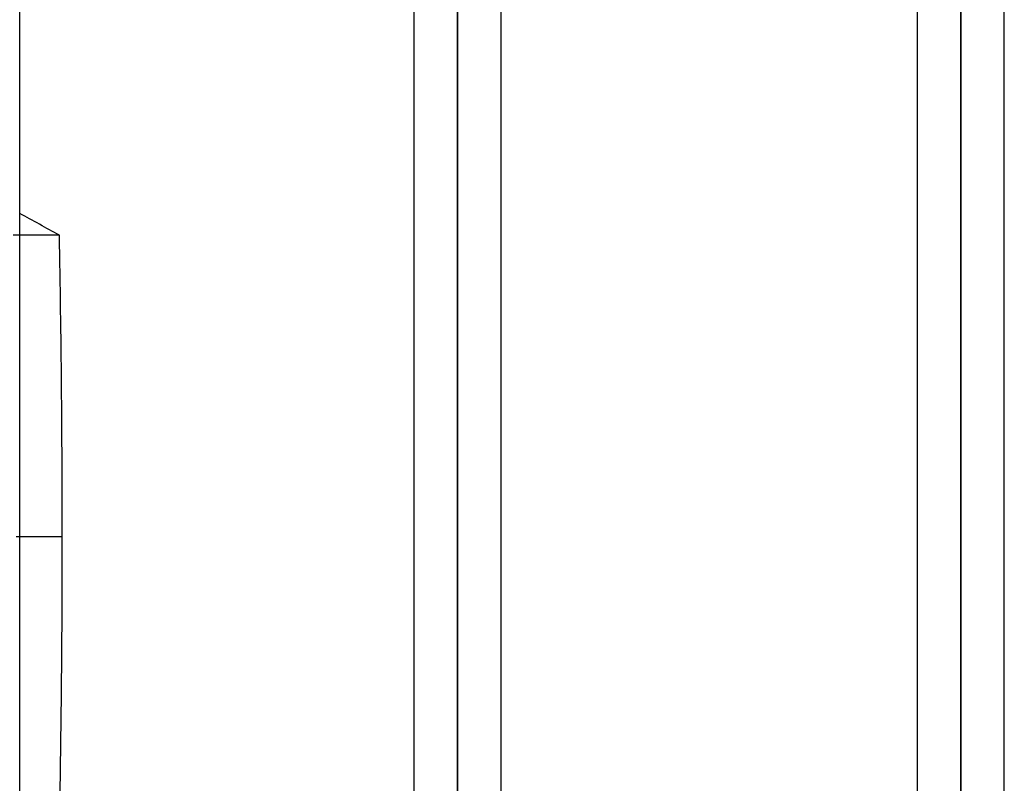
# Model space of a CAD drawing. Header units: millimetres. Extents: x -81 to 97, y -215 to 215.
# Tile 71 of 74: x 0 to 17, y 129 to 143. Entities that reach past the tile are written whole.
import ezdxf

# ---------------------------------------------------------------- set-up
doc = ezdxf.new("R2010")
doc.units = ezdxf.units.MM
doc.layers.add('MAIN-1', color=7, linetype='Continuous')
doc.layers.add('MAIN-2', color=7, linetype='Continuous')

msp = doc.modelspace()

# ---------------------------------------------------------------- linework, layer by layer
at = {"layer": 'MAIN-1'}
for p, q in [((0, -195), (0, 195)), ((7.656, 122.187), (7.656, 168.512)), ((16.456, 122.187), (16.456, 168.512)), ((6.894, 167.75), (6.894, 122.187)), ((8.419, 122.187), (8.419, 167.75)), ((15.694, 167.75), (15.694, 122.187)), ((17.219, 122.187), (17.219, 167.75))]:
    msp.add_line(p, q, dxfattribs=at)
for centre, major_axis, start_param, end_param in [((-34.595, -45.75), (0, 194.285), -0.314159, -0.30778), ((-92.478, 133.759), (0, 158.6), -1.570796, -1.537579), ((-92.478, 133.759), (0, 158.6), -1.600078, -1.570796)]:
    msp.add_ellipse(centre, major_axis=major_axis, ratio=0.587785, start_param=start_param, end_param=end_param, dxfattribs=at)
at = {"layer": 'MAIN-2'}
for p, q in [((7.656, 168.512), (7.656, 122.179)), ((16.456, 168.512), (16.456, 122.179)), ((7.656, 121.033), (7.656, 166.988)), ((16.456, 121.033), (16.456, 166.988)), ((0.694, 139.026), (-0.115, 139.026)), ((-0.064, 133.759), (0.745, 133.759))]:
    msp.add_line(p, q, dxfattribs=at)

doc.saveas('drawing.dxf')
